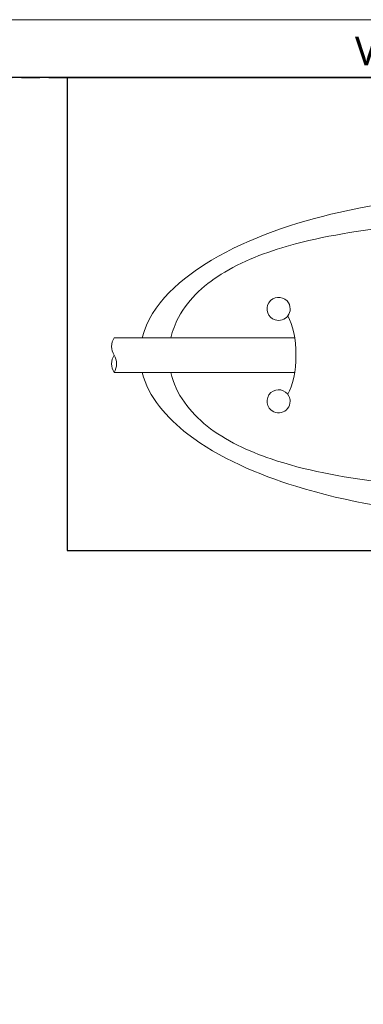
# Model space of a CAD drawing. Header units: millimetres. Extents: x -201 to 202, y 143 to 428.
# Tile 4 of 8: x 115 to 145, y 343 to 428. Entities that reach past the tile are written whole.
import ezdxf

# ---------------------------------------------------------------- set-up
doc = ezdxf.new("R2010")
doc.units = ezdxf.units.MM
doc.header["$LTSCALE"] = 0.25
doc.linetypes.add('HIDDEN', pattern=[9.525, 6.35, -3.175])
doc.layers.add('CABLE 3P', color=7, linetype='Continuous', lineweight=20)
doc.layers.add('CABLE TAG (BLUE)', color=7, linetype='Continuous', lineweight=20)
doc.layers.add('EMPTY LINE', color=252, linetype='Continuous', lineweight=0, plot=False)
doc.layers.add('FORM', color=7, linetype='Continuous')
doc.styles.add('VST_ﾒｲﾘｵ', font='txt', dxfattribs={"height": 2.5})

msp = doc.modelspace()

# ---------------------------------------------------------------- linework, layer by layer
at = {"layer": 'CABLE 3P', "color": 0}
for p, q in [((123.4643, 400.2141), (139.0941, 400.2141)), ((123.4643, 397.2141), (139.0936, 397.2141))]:
    msp.add_line(p, q, dxfattribs=at)
at = {"layer": 'CABLE 3P'}
for centre, start, end in [((124.6643, 399.4641), 147.994617, 212.005383), ((124.6643, 397.9641), 147.994617, 212.005383), ((122.2643, 397.9641), 327.994617, 32.005383)]:
    msp.add_arc(centre, 1.4151, start, end, dxfattribs=at)
at = {"layer": 'CABLE TAG (BLUE)'}
msp.add_ellipse((137.7033, 398.7158), major_axis=(0, -4), ratio=0.375, start_param=0.5585724, end_param=2.5816528, dxfattribs=at)
for points, knots in [([(158.2043, 412.7156), (153.0614, 412.7134), (147.8712, 412.2068), (139.1904, 410.2142), (135.1862, 408.8906), (129.4001, 405.4516), (126.6325, 403.184), (125.8911, 400.2141)], [5.6003084, 5.6003084, 5.6003084, 5.6003084, 7.9254145, 7.9254145, 9.6774696, 9.6774696, 10.9998668, 10.9998668, 10.9998668, 10.9998668]), ([(188.0347, 400.2141), (188.0231, 400.2642), (187.7504, 401.3907), (187.1832, 402.4306), (185.3955, 404.6531), (183.84, 405.7185), (180.0638, 407.6023), (177.5848, 408.3195), (171.4496, 409.6229), (167.3489, 410.0272), (158.7008, 410.447), (153.4397, 410.3669), (145.445, 409.6158), (142.1912, 409.1425), (137.045, 407.7753), (134.9005, 407.0074), (131.4083, 404.9334), (129.9475, 403.6617), (128.7409, 401.4204), (128.5158, 400.8263), (128.3755, 400.2141)], [0.01035204, 0.01035204, 0.01035204, 0.01035204, 0.01141096, 0.03423289, 0.03423289, 0.07201313, 0.07201313, 0.12491301, 0.12491301, 0.20567559, 0.20567559, 0.30946049, 0.30946049, 0.37654152, 0.37654152, 0.42356393, 0.42356393, 0.46458948, 0.46458948, 0.47834761, 0.47834761, 0.47834761, 0.47834761]), ([(138.7043, 402.7151), (138.7043, 402.966), (138.6068, 403.2145), (137.9839, 403.8793), (137.2106, 403.8028), (136.5086, 402.6978), (136.7731, 401.9554), (137.8133, 401.6352), (138.5062, 401.8739), (138.7043, 402.5053), (138.7043, 402.7151)], [0, 0, 0, 0, 0.4027051, 0.4027051, 1.4519729, 1.4519729, 2.5053478, 2.5053478, 3.1720145, 3.5053478, 3.5053478, 3.5053478, 3.5053478]), ([(125.8908, 397.2141), (126.4248, 395.0908), (128.0323, 393.2721), (132.5272, 389.8123), (136.0149, 388.3469), (143.655, 385.975), (148.463, 385.2011), (154.8562, 384.7705), (156.5308, 384.7134), (158.2043, 384.7128)], [11.4633396, 11.4633396, 11.4633396, 11.4633396, 12.5062175, 12.5062175, 14.0513399, 14.0513399, 16.2097838, 16.2097838, 16.9744391, 16.9744391, 16.9744391, 16.9744391]), ([(128.375, 397.2141), (128.8083, 395.3247), (130.0202, 393.766), (133.1116, 391.3014), (135.1197, 390.3832), (139.967, 388.7391), (143.2134, 388.1462), (150.725, 387.2222), (155.4689, 387.0361), (164.0098, 387.1664), (168.3905, 387.4515), (175.1876, 388.53), (178.0568, 389.1712), (182.493, 390.9387), (184.3894, 391.9716), (186.8837, 394.4576), (187.6965, 395.7496), (188.0336, 397.2141)], [0.50033028, 0.50033028, 0.50033028, 0.50033028, 0.54308094, 0.54308094, 0.58893761, 0.58893761, 0.65818618, 0.65818618, 0.75761553, 0.75761553, 0.84813874, 0.84813874, 0.91060622, 0.91060622, 0.95517612, 0.95517612, 0.98889495, 0.98889495, 0.98889495, 0.98889495]), ([(138.7043, 394.7151), (138.7043, 394.8687), (138.6685, 395.0224), (138.3054, 395.7503), (137.5357, 395.8988), (136.5027, 394.9897), (136.6256, 394.1169), (137.6939, 393.6152), (138.4703, 393.8052), (138.7043, 394.487), (138.7043, 394.7151)], [0, 0, 0, 0, 0.225688, 0.225688, 1.1812037, 1.1812037, 2.231792, 2.231792, 2.8984587, 3.231792, 3.231792, 3.231792, 3.231792])]:
    msp.add_open_spline(points, degree=3, knots=knots, dxfattribs=at)
at = {"layer": 'EMPTY LINE'}
msp.add_line((201.5, 427.75), (-201.5, 427.75), dxfattribs=at)
at = {"layer": 'FORM', "linetype": 'HIDDEN'}
msp.add_lwpolyline([(-196.5, 422.75), (196.5, 422.75), (196.5, 147.75), (-196.5, 147.75)], close=True, dxfattribs=at)
at = {"layer": 'FORM'}
for points in [[(-196.5, 422.75), (-196.5, 147.75), (-78.5, 147.75), (-78.5, 159.75), (16.5, 159.75), (16.5, 177.25), (196.5, 177.25), (196.5, 422.75), (-196.5, 422.75)], [(196.4784, 422.7158), (119.3906, 422.7158), (119.3906, 381.8089), (196.4784, 381.8089)]]:
    msp.add_lwpolyline(points, close=True, dxfattribs=at)

# ---------------------------------------------------------------- texts
at = {"layer": 'FORM', "insert": (194.5, 423.75), "char_height": 2.5, "attachment_point": 9, "style": 'VST_ﾒｲﾘｵ'}
msp.add_mtext('{\\fMeiryo|b0|i0|c128|p50;VS TECHNOLOGY CORPORATION}', dxfattribs=at)

doc.saveas('drawing.dxf')
